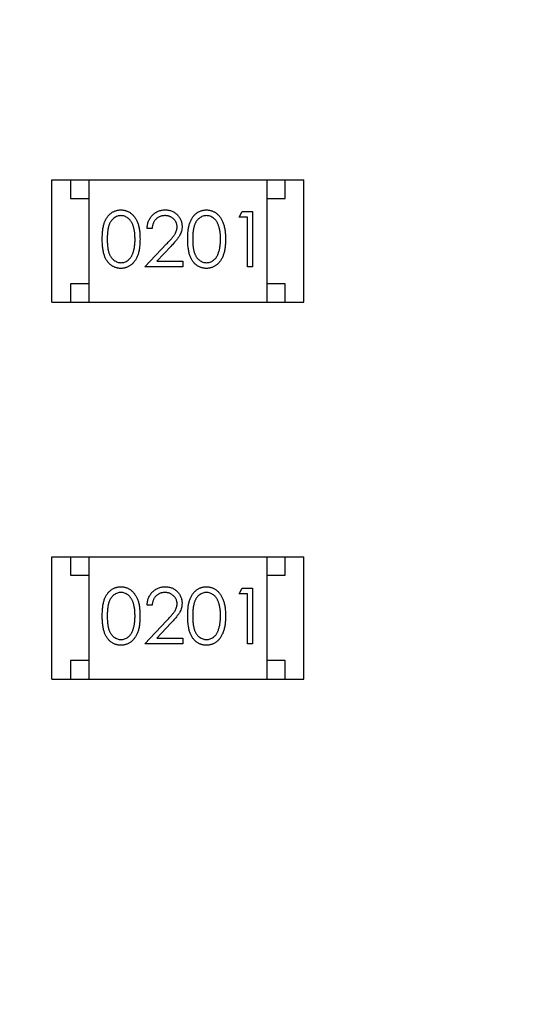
# Model space of a CAD drawing. Header units: millimetres. Extents: x 525 to 788, y 277 to 384.
# Tile 8 of 130: x 708.67 to 710.02, y 312.86 to 315.51. Entities that reach past the tile are written whole.
import ezdxf

# ---------------------------------------------------------------- set-up
doc = ezdxf.new("R2010")
doc.units = ezdxf.units.MM
doc.header["$LTSCALE"] = 5
doc.header["$PDMODE"] = 3
doc.header["$PDSIZE"] = 0.3125
doc.layers.get('0').update_dxf_attribs({"linetype": 'CONTINUOUS'})
doc.layers.get('Defpoints').update_dxf_attribs({"linetype": 'CONTINUOUS'})
doc.layers.add('dim', color=6, linetype='CONTINUOUS', lineweight=9)
doc.styles.add('Verdana', font='verdana.ttf', dxfattribs={"height": 3})
doc.dimstyles.new('aaaaaaaa 3.0', dxfattribs={"dimtxt": 3, "dimasz": 2.5, "dimexe": 1.25, "dimexo": 0.625, "dimtad": 1, "dimzin": 9, "dimdsep": 46, "dimtxsty": 'Verdana', "dimcen": 0, "dimazin": 0, "dimtfac": 1, "dimtofl": 0, "dimtmove": 0, "dimatfit": 3, "dimfxl": 1, "dimlwd": 25, "dimlwe": 25, "dimarcsym": 0})

# ---------------------------------------------------------------- blocks, each defined once
blk = doc.blocks.new('*D52')
at = {"layer": 'Defpoints', "color": 0}
for p in [(700.6283, 338.0612), (684.4141, 297.3629), (712.3971, 297.3629)]:
    blk.add_point(p, dxfattribs=at)
at = {"layer": 'dim', "color": 0, "lineweight": 25}
for p, q in [((700.0033, 338.0612), (683.1641, 338.0612)), ((684.4141, 335.5612), (684.4141, 299.8629)), ((711.7721, 297.3629), (683.1641, 297.3629))]:
    blk.add_line(p, q, dxfattribs=at)
at = {"layer": 'dim', "color": 0}
for points in [[(684.8308, 335.5612), (683.9974, 335.5612), (684.4141, 338.0612)], [(683.9974, 299.8629), (684.8308, 299.8629), (684.4141, 297.3629)]]:
    blk.add_solid(points, dxfattribs=at)
at = {"layer": 'dim', "color": 0, "insert": (682.2276, 317.7121), "char_height": 3, "attachment_point": 5, "rotation": 90, "style": 'Verdana'}
blk.add_mtext('40.7', dxfattribs=at)

msp = doc.modelspace()

# ---------------------------------------------------------------- linework, layer by layer
at = {"linetype": 'Continuous'}
for p, q in [((708.7603, 314.7516), (708.7603, 315.0816)), ((708.7603, 315.0816), (709.4403, 315.0816)), ((708.8103, 315.0816), (708.8103, 315.0316)), ((708.8603, 315.0816), (708.8603, 314.7516)), ((709.3403, 315.0816), (709.3403, 314.7516)), ((709.3903, 315.0316), (709.3903, 315.0816)), ((709.4403, 314.7516), (709.4403, 315.0816)), ((708.8103, 315.0316), (708.8603, 315.0316)), ((709.3403, 315.0316), (709.3903, 315.0316)), ((709.2656, 314.9815), (709.2744, 314.9969)), ((709.2886, 314.9815), (709.2656, 314.9815)), ((709.2744, 314.9969), (709.3021, 314.9969)), ((709.2886, 314.8469), (709.2886, 314.9815)), ((709.3021, 314.9969), (709.3021, 314.8469)), ((709.031, 314.9508), (709.0175, 314.9508)), ((709.0117, 314.8469), (709.0699, 314.909)), ((709.0814, 314.9024), (709.0438, 314.8623)), ((709.1136, 314.8469), (709.0117, 314.8469)), ((709.0438, 314.8623), (709.1136, 314.8623)), ((709.1136, 314.8623), (709.1136, 314.8469)), ((709.3021, 314.8469), (709.2886, 314.8469)), ((708.8103, 314.8016), (708.8103, 314.7516)), ((708.8603, 314.8016), (708.8103, 314.8016)), ((709.3903, 314.8016), (709.3403, 314.8016)), ((709.3903, 314.7516), (709.3903, 314.8016)), ((708.7603, 314.7516), (709.4403, 314.7516)), ((708.7603, 313.7352), (708.7603, 314.0652)), ((708.7603, 314.0652), (709.4403, 314.0652)), ((708.8103, 314.0652), (708.8103, 314.0152)), ((708.8603, 314.0652), (708.8603, 313.7352)), ((709.3403, 314.0652), (709.3403, 313.7352)), ((709.3903, 314.0152), (709.3903, 314.0652)), ((709.4403, 313.7352), (709.4403, 314.0652)), ((708.8103, 314.0152), (708.8603, 314.0152)), ((709.3403, 314.0152), (709.3903, 314.0152)), ((709.2656, 313.9651), (709.2744, 313.9804)), ((709.2886, 313.9651), (709.2656, 313.9651)), ((709.2744, 313.9804), (709.3021, 313.9804)), ((709.2886, 313.8304), (709.2886, 313.9651)), ((709.3021, 313.9804), (709.3021, 313.8304)), ((709.0309, 313.9343), (709.0175, 313.9343)), ((709.0117, 313.8304), (709.0699, 313.8925)), ((709.0814, 313.8859), (709.0438, 313.8458)), ((709.0438, 313.8458), (709.1136, 313.8458)), ((709.1136, 313.8458), (709.1136, 313.8304)), ((709.1136, 313.8304), (709.0117, 313.8304)), ((709.3021, 313.8304), (709.2886, 313.8304)), ((708.8103, 313.7852), (708.8103, 313.7352)), ((708.8603, 313.7852), (708.8103, 313.7852)), ((709.3903, 313.7852), (709.3403, 313.7852)), ((709.3903, 313.7352), (709.3903, 313.7852)), ((708.7603, 313.7352), (709.4403, 313.7352))]:
    msp.add_line(p, q, dxfattribs=at)
msp.add_arc((732.3971, 324.423), 35.9, 323.58286, 216.35846, dxfattribs=at)
for points, knots in [([(708.8963, 314.9219), (708.8964, 314.9243), (708.8964, 314.9289), (708.8967, 314.9357), (708.8972, 314.9421), (708.8979, 314.9481), (708.8987, 314.9536), (708.8998, 314.9587), (708.9011, 314.9634), (708.9026, 314.9677), (708.9043, 314.9717), (708.9061, 314.9754), (708.9081, 314.9789), (708.9103, 314.9821), (708.9126, 314.985), (708.9151, 314.9878), (708.9177, 314.9902), (708.9205, 314.9924), (708.9235, 314.9944), (708.9265, 314.9961), (708.9296, 314.9975), (708.9329, 314.9987), (708.9361, 314.9996), (708.9395, 315.0003), (708.943, 315.0007), (708.9453, 315.0007), (708.9465, 315.0008)], [0, 0, 0, 0, 0.068595, 0.133246, 0.194313, 0.251279, 0.304513, 0.354235, 0.400481, 0.443411, 0.484015, 0.523252, 0.561042, 0.5979, 0.633518, 0.668314, 0.702496, 0.736685, 0.770293, 0.803437, 0.835913, 0.86846, 0.900847, 0.933467, 0.966258, 1, 1, 1, 1]), ([(708.9465, 315.0008), (708.9477, 315.0007), (708.9501, 315.0007), (708.9536, 315.0003), (708.957, 314.9996), (708.9603, 314.9987), (708.9636, 314.9975), (708.9668, 314.9961), (708.9698, 314.9944), (708.9728, 314.9924), (708.9757, 314.9901), (708.9784, 314.9876), (708.981, 314.9848), (708.9834, 314.9818), (708.9856, 314.9785), (708.9878, 314.975), (708.9897, 314.9711), (708.9915, 314.967), (708.9931, 314.9626), (708.9945, 314.9579), (708.9957, 314.9527), (708.9966, 314.9473), (708.9974, 314.9414), (708.9979, 314.9352), (708.9982, 314.9287), (708.9982, 314.9242), (708.9983, 314.9219)], [0, 0, 0, 0, 0.033788, 0.067194, 0.099862, 0.132567, 0.165151, 0.197913, 0.231319, 0.265083, 0.299255, 0.334399, 0.369943, 0.406284, 0.444064, 0.482998, 0.523354, 0.565537, 0.609613, 0.656391, 0.705885, 0.758325, 0.813832, 0.872795, 0.934722, 1, 1, 1, 1]), ([(709.0175, 314.9508), (709.0176, 314.9526), (709.0178, 314.9561), (709.0186, 314.9612), (709.0197, 314.9661), (709.0213, 314.9707), (709.0234, 314.9751), (709.0258, 314.9792), (709.0287, 314.9831), (709.032, 314.9867), (709.0355, 314.9901), (709.0393, 314.9929), (709.0433, 314.9953), (709.0476, 314.9973), (709.052, 314.9989), (709.0566, 315), (709.0614, 315.0007), (709.0647, 315.0007), (709.0664, 315.0008)], [0, 0, 0, 0, 0.068791, 0.135103, 0.198979, 0.261904, 0.323495, 0.385195, 0.446969, 0.509765, 0.572251, 0.633405, 0.693251, 0.752583, 0.812579, 0.873275, 0.93555, 1, 1, 1, 1]), ([(709.0664, 315.0008), (709.0681, 315.0007), (709.0713, 315.0007), (709.076, 315), (709.0805, 314.999), (709.0848, 314.9976), (709.0887, 314.9956), (709.0925, 314.9933), (709.096, 314.9907), (709.0992, 314.9875), (709.1022, 314.9842), (709.1047, 314.9806), (709.1069, 314.9769), (709.1087, 314.9731), (709.11, 314.969), (709.111, 314.9649), (709.1116, 314.9606), (709.1117, 314.9577), (709.1117, 314.9562)], [0, 0, 0, 0, 0.069475, 0.136517, 0.200789, 0.26383, 0.325735, 0.387291, 0.449509, 0.512968, 0.576275, 0.63758, 0.697903, 0.757172, 0.816599, 0.876653, 0.93729, 1, 1, 1, 1]), ([(709.1271, 314.9219), (709.1271, 314.9243), (709.1271, 314.9289), (709.1275, 314.9357), (709.128, 314.9421), (709.1286, 314.9481), (709.1295, 314.9536), (709.1306, 314.9587), (709.1319, 314.9634), (709.1334, 314.9677), (709.135, 314.9717), (709.1369, 314.9754), (709.1389, 314.9789), (709.141, 314.9821), (709.1434, 314.985), (709.1458, 314.9878), (709.1485, 314.9902), (709.1513, 314.9924), (709.1543, 314.9944), (709.1573, 314.9961), (709.1604, 314.9975), (709.1636, 314.9987), (709.1669, 314.9996), (709.1703, 315.0003), (709.1737, 315.0007), (709.1761, 315.0007), (709.1773, 315.0008)], [0, 0, 0, 0, 0.068595, 0.133246, 0.194313, 0.251279, 0.304513, 0.354235, 0.400481, 0.443411, 0.484015, 0.523252, 0.561042, 0.5979, 0.633518, 0.668314, 0.702496, 0.736685, 0.770293, 0.803437, 0.835913, 0.86846, 0.900847, 0.933467, 0.966258, 1, 1, 1, 1]), ([(709.1773, 315.0008), (709.1785, 315.0007), (709.1808, 315.0007), (709.1843, 315.0003), (709.1878, 314.9996), (709.1911, 314.9987), (709.1944, 314.9975), (709.1975, 314.9961), (709.2006, 314.9944), (709.2036, 314.9924), (709.2065, 314.9901), (709.2092, 314.9876), (709.2117, 314.9848), (709.2142, 314.9818), (709.2164, 314.9785), (709.2185, 314.975), (709.2204, 314.9711), (709.2223, 314.967), (709.2238, 314.9626), (709.2253, 314.9579), (709.2264, 314.9527), (709.2274, 314.9473), (709.2281, 314.9414), (709.2287, 314.9352), (709.2289, 314.9287), (709.229, 314.9242), (709.229, 314.9219)], [0, 0, 0, 0, 0.033788, 0.067194, 0.099862, 0.132567, 0.165151, 0.197913, 0.231319, 0.265083, 0.299255, 0.334399, 0.369943, 0.406284, 0.444064, 0.482998, 0.523354, 0.565537, 0.609613, 0.656391, 0.705885, 0.758325, 0.813832, 0.872795, 0.934722, 1, 1, 1, 1]), ([(708.9469, 314.9854), (708.9453, 314.9853), (708.942, 314.9851), (708.9371, 314.9839), (708.9324, 314.9817), (708.9286, 314.9794), (708.9257, 314.9771), (708.9237, 314.9752), (708.9218, 314.9731), (708.9201, 314.9707), (708.9185, 314.9682), (708.917, 314.9655), (708.9156, 314.9626), (708.9144, 314.9595), (708.9133, 314.9561), (708.9124, 314.9523), (708.9115, 314.9482), (708.9109, 314.9437), (708.9104, 314.9388), (708.9101, 314.9335), (708.9098, 314.9278), (708.9098, 314.9239), (708.9098, 314.9219)], [0, 0, 0, 0, 0.060387, 0.120883, 0.182755, 0.247811, 0.281299, 0.315088, 0.349702, 0.384857, 0.420966, 0.458511, 0.497175, 0.537602, 0.580503, 0.627468, 0.678388, 0.733983, 0.793747, 0.857714, 0.926698, 1, 1, 1, 1]), ([(708.9848, 314.9219), (708.9848, 314.9237), (708.9847, 314.9272), (708.9846, 314.9324), (708.9841, 314.9373), (708.9836, 314.942), (708.9828, 314.9464), (708.982, 314.9506), (708.981, 314.9545), (708.9798, 314.9581), (708.9785, 314.9616), (708.977, 314.9647), (708.9755, 314.9677), (708.9738, 314.9704), (708.972, 314.9729), (708.97, 314.9751), (708.968, 314.9771), (708.9651, 314.9794), (708.9614, 314.9817), (708.9567, 314.9839), (708.9519, 314.9851), (708.9486, 314.9853), (708.9469, 314.9854)], [0, 0, 0, 0, 0.065681, 0.128486, 0.188175, 0.245106, 0.299448, 0.350823, 0.399942, 0.446672, 0.491255, 0.533376, 0.573853, 0.612526, 0.649597, 0.685532, 0.720106, 0.753838, 0.818925, 0.880493, 0.940311, 1, 1, 1, 1]), ([(709.0657, 314.9854), (709.0645, 314.9854), (709.0622, 314.9853), (709.0589, 314.9849), (709.0556, 314.9841), (709.0526, 314.9831), (709.0496, 314.9819), (709.0468, 314.9803), (709.0442, 314.9784), (709.0418, 314.9763), (709.0395, 314.9739), (709.0375, 314.9713), (709.0358, 314.9684), (709.0343, 314.9654), (709.033, 314.962), (709.0321, 314.9585), (709.0313, 314.9547), (709.0311, 314.9521), (709.031, 314.9508)], [0, 0, 0, 0, 0.064439, 0.126547, 0.186887, 0.245878, 0.304041, 0.362191, 0.420976, 0.48066, 0.5406, 0.600689, 0.661936, 0.724443, 0.789038, 0.856314, 0.926352, 1, 1, 1, 1]), ([(709.0983, 314.955), (709.0982, 314.956), (709.0982, 314.958), (709.0977, 314.961), (709.097, 314.9638), (709.096, 314.9666), (709.0946, 314.9692), (709.093, 314.9717), (709.0911, 314.9742), (709.0889, 314.9764), (709.0864, 314.9785), (709.0839, 314.9804), (709.0812, 314.9819), (709.0783, 314.9832), (709.0754, 314.9842), (709.0723, 314.9849), (709.069, 314.9853), (709.0668, 314.9854), (709.0657, 314.9854)], [0, 0, 0, 0, 0.061965, 0.122122, 0.180988, 0.239933, 0.299906, 0.359989, 0.421776, 0.486576, 0.551535, 0.615018, 0.677259, 0.73973, 0.80305, 0.866495, 0.931973, 1, 1, 1, 1]), ([(709.1777, 314.9854), (709.1761, 314.9853), (709.1727, 314.9851), (709.1678, 314.9839), (709.1631, 314.9817), (709.1594, 314.9794), (709.1565, 314.9771), (709.1545, 314.9752), (709.1526, 314.9731), (709.1509, 314.9707), (709.1492, 314.9682), (709.1477, 314.9655), (709.1464, 314.9626), (709.1451, 314.9595), (709.144, 314.9561), (709.1431, 314.9523), (709.1423, 314.9482), (709.1417, 314.9437), (709.1412, 314.9388), (709.1408, 314.9335), (709.1406, 314.9278), (709.1406, 314.9239), (709.1406, 314.9219)], [0, 0, 0, 0, 0.060387, 0.120883, 0.182755, 0.247811, 0.281299, 0.315088, 0.349702, 0.384857, 0.420966, 0.458511, 0.497175, 0.537602, 0.580503, 0.627468, 0.678388, 0.733983, 0.793747, 0.857714, 0.926698, 1, 1, 1, 1]), ([(709.2156, 314.9219), (709.2155, 314.9237), (709.2155, 314.9272), (709.2153, 314.9324), (709.2149, 314.9373), (709.2144, 314.942), (709.2136, 314.9464), (709.2128, 314.9506), (709.2117, 314.9545), (709.2106, 314.9581), (709.2093, 314.9616), (709.2078, 314.9647), (709.2063, 314.9677), (709.2046, 314.9704), (709.2028, 314.9729), (709.2008, 314.9751), (709.1988, 314.9771), (709.1959, 314.9794), (709.1921, 314.9817), (709.1875, 314.9839), (709.1826, 314.9851), (709.1793, 314.9853), (709.1777, 314.9854)], [0, 0, 0, 0, 0.065681, 0.128486, 0.188175, 0.245106, 0.299448, 0.350823, 0.399942, 0.446672, 0.491255, 0.533376, 0.573853, 0.612526, 0.649597, 0.685532, 0.720106, 0.753838, 0.818925, 0.880493, 0.940311, 1, 1, 1, 1]), ([(709.0699, 314.909), (709.0713, 314.9105), (709.074, 314.9133), (709.0779, 314.9175), (709.0813, 314.9213), (709.0844, 314.9248), (709.0871, 314.9281), (709.0894, 314.9311), (709.0913, 314.9337), (709.0934, 314.9369), (709.0953, 314.9407), (709.097, 314.9453), (709.0981, 314.9501), (709.0982, 314.9533), (709.0983, 314.955)], [0, 0, 0, 0, 0.110803, 0.212829, 0.306101, 0.390647, 0.466924, 0.534481, 0.593587, 0.644557, 0.7362, 0.825024, 0.911986, 1, 1, 1, 1]), ([(709.1117, 314.9562), (709.1117, 314.9541), (709.1115, 314.9499), (709.1103, 314.9439), (709.1084, 314.938), (709.106, 314.9332), (709.1037, 314.9294), (709.1016, 314.9262), (709.0991, 314.9229), (709.0963, 314.9192), (709.0931, 314.9154), (709.0895, 314.9112), (709.0856, 314.9069), (709.0828, 314.9039), (709.0814, 314.9024)], [0, 0, 0, 0, 0.098702, 0.195672, 0.292422, 0.391343, 0.444462, 0.504229, 0.570352, 0.642546, 0.722288, 0.807921, 0.90047, 1, 1, 1, 1]), ([(708.9465, 314.8431), (708.9453, 314.8431), (708.943, 314.8431), (708.9395, 314.8435), (708.9362, 314.8442), (708.9329, 314.8451), (708.9297, 314.8462), (708.9266, 314.8477), (708.9236, 314.8494), (708.9207, 314.8513), (708.9179, 314.8535), (708.9152, 314.8559), (708.9127, 314.8587), (708.9104, 314.8616), (708.9083, 314.8648), (708.9063, 314.8683), (708.9044, 314.872), (708.9027, 314.876), (708.9012, 314.8804), (708.8999, 314.8851), (708.8988, 314.8902), (708.8979, 314.8958), (708.8972, 314.9017), (708.8967, 314.9081), (708.8964, 314.9148), (708.8964, 314.9195), (708.8963, 314.9219)], [0, 0, 0, 0, 0.033787, 0.066622, 0.099285, 0.131361, 0.163585, 0.196104, 0.228902, 0.262158, 0.295991, 0.330218, 0.36506, 0.400951, 0.43762, 0.475708, 0.515381, 0.556414, 0.599765, 0.646424, 0.696431, 0.749782, 0.806573, 0.867436, 0.931887, 1, 1, 1, 1]), ([(708.9098, 314.9219), (708.9098, 314.9199), (708.9098, 314.916), (708.9101, 314.9104), (708.9104, 314.9051), (708.9109, 314.9002), (708.9116, 314.8957), (708.9123, 314.8916), (708.9132, 314.8878), (708.9143, 314.8844), (708.9156, 314.8813), (708.9169, 314.8784), (708.9184, 314.8757), (708.92, 314.8731), (708.9218, 314.8708), (708.9237, 314.8687), (708.9258, 314.8668), (708.9286, 314.8645), (708.9324, 314.8621), (708.9371, 314.86), (708.942, 314.8587), (708.9453, 314.8585), (708.9469, 314.8585)], [0, 0, 0, 0, 0.072951, 0.141584, 0.205926, 0.265301, 0.320597, 0.371817, 0.41879, 0.461699, 0.502134, 0.540804, 0.578181, 0.614297, 0.649678, 0.684299, 0.718359, 0.752081, 0.817652, 0.879722, 0.939966, 1, 1, 1, 1]), ([(708.9983, 314.9219), (708.9982, 314.9196), (708.9982, 314.9151), (708.9979, 314.9086), (708.9973, 314.9024), (708.9966, 314.8966), (708.9957, 314.8911), (708.9945, 314.886), (708.9932, 314.8813), (708.9916, 314.8769), (708.9898, 314.8728), (708.9879, 314.869), (708.9858, 314.8655), (708.9835, 314.8622), (708.9811, 314.8591), (708.9785, 314.8563), (708.9758, 314.8538), (708.9729, 314.8515), (708.9699, 314.8496), (708.9668, 314.8478), (708.9636, 314.8464), (708.9604, 314.8452), (708.957, 314.8442), (708.9536, 314.8436), (708.9501, 314.8431), (708.9477, 314.8431), (708.9465, 314.8431)], [0, 0, 0, 0, 0.065063, 0.126773, 0.185516, 0.240765, 0.29298, 0.34225, 0.388919, 0.432776, 0.474628, 0.514775, 0.553606, 0.591426, 0.628028, 0.663804, 0.698984, 0.733591, 0.767628, 0.801208, 0.834264, 0.866981, 0.89972, 0.932702, 0.966176, 1, 1, 1, 1]), ([(708.9791, 314.8842), (708.9796, 314.8855), (708.9805, 314.8883), (708.9817, 314.8925), (708.9826, 314.8969), (708.9834, 314.9015), (708.984, 314.9063), (708.9845, 314.9113), (708.9848, 314.9166), (708.9848, 314.9201), (708.9848, 314.9219)], [0, 0, 0, 0, 0.110588, 0.224542, 0.342503, 0.464324, 0.590756, 0.722227, 0.858843, 1, 1, 1, 1]), ([(709.1773, 314.8431), (709.1761, 314.8431), (709.1737, 314.8431), (709.1703, 314.8435), (709.1669, 314.8442), (709.1637, 314.8451), (709.1605, 314.8462), (709.1574, 314.8477), (709.1544, 314.8494), (709.1514, 314.8513), (709.1486, 314.8535), (709.146, 314.8559), (709.1435, 314.8587), (709.1412, 314.8616), (709.139, 314.8648), (709.137, 314.8683), (709.1352, 314.872), (709.1335, 314.876), (709.132, 314.8804), (709.1306, 314.8851), (709.1296, 314.8902), (709.1287, 314.8958), (709.128, 314.9017), (709.1275, 314.9081), (709.1271, 314.9148), (709.1271, 314.9195), (709.1271, 314.9219)], [0, 0, 0, 0, 0.033787, 0.066622, 0.099285, 0.131361, 0.163585, 0.196104, 0.228902, 0.262158, 0.295991, 0.330218, 0.36506, 0.400951, 0.43762, 0.475708, 0.515381, 0.556414, 0.599765, 0.646424, 0.696431, 0.749782, 0.806573, 0.867436, 0.931887, 1, 1, 1, 1]), ([(709.1406, 314.9219), (709.1406, 314.9199), (709.1406, 314.916), (709.1408, 314.9104), (709.1412, 314.9051), (709.1417, 314.9002), (709.1423, 314.8957), (709.1431, 314.8916), (709.144, 314.8878), (709.1451, 314.8844), (709.1464, 314.8813), (709.1477, 314.8784), (709.1492, 314.8757), (709.1508, 314.8731), (709.1526, 314.8708), (709.1545, 314.8687), (709.1565, 314.8668), (709.1594, 314.8645), (709.1631, 314.8621), (709.1679, 314.86), (709.1728, 314.8587), (709.1761, 314.8585), (709.1777, 314.8585)], [0, 0, 0, 0, 0.072951, 0.141584, 0.205926, 0.265301, 0.320597, 0.371817, 0.41879, 0.461699, 0.502134, 0.540804, 0.578181, 0.614297, 0.649678, 0.684299, 0.718359, 0.752081, 0.817652, 0.879722, 0.939966, 1, 1, 1, 1]), ([(709.229, 314.9219), (709.229, 314.9196), (709.2289, 314.9151), (709.2287, 314.9086), (709.2281, 314.9024), (709.2274, 314.8966), (709.2265, 314.8911), (709.2253, 314.886), (709.224, 314.8813), (709.2223, 314.8769), (709.2206, 314.8728), (709.2186, 314.869), (709.2166, 314.8655), (709.2143, 314.8622), (709.2119, 314.8591), (709.2093, 314.8563), (709.2066, 314.8538), (709.2037, 314.8515), (709.2007, 314.8496), (709.1976, 314.8478), (709.1944, 314.8464), (709.1911, 314.8452), (709.1878, 314.8442), (709.1843, 314.8436), (709.1808, 314.8431), (709.1785, 314.8431), (709.1773, 314.8431)], [0, 0, 0, 0, 0.065063, 0.126773, 0.185516, 0.240765, 0.29298, 0.34225, 0.388919, 0.432776, 0.474628, 0.514775, 0.553606, 0.591426, 0.628028, 0.663804, 0.698984, 0.733591, 0.767628, 0.801208, 0.834264, 0.866981, 0.89972, 0.932702, 0.966176, 1, 1, 1, 1]), ([(709.2099, 314.8842), (709.2103, 314.8855), (709.2113, 314.8883), (709.2124, 314.8925), (709.2134, 314.8969), (709.2142, 314.9015), (709.2148, 314.9063), (709.2152, 314.9113), (709.2155, 314.9166), (709.2156, 314.9201), (709.2156, 314.9219)], [0, 0, 0, 0, 0.110588, 0.224542, 0.342503, 0.464324, 0.590756, 0.722227, 0.858843, 1, 1, 1, 1]), ([(708.9469, 314.8585), (708.9486, 314.8585), (708.9519, 314.8587), (708.9568, 314.86), (708.9615, 314.862), (708.9652, 314.8643), (708.968, 314.8666), (708.97, 314.8685), (708.9718, 314.8706), (708.9736, 314.8729), (708.9752, 314.8755), (708.9766, 314.8782), (708.978, 314.8811), (708.9787, 314.8832), (708.9791, 314.8842)], [0, 0, 0, 0, 0.112813, 0.225394, 0.339595, 0.459675, 0.521735, 0.583926, 0.648174, 0.713881, 0.781004, 0.851451, 0.924051, 1, 1, 1, 1]), ([(709.1777, 314.8585), (709.1794, 314.8585), (709.1827, 314.8587), (709.1875, 314.86), (709.1922, 314.862), (709.1959, 314.8643), (709.1987, 314.8666), (709.2008, 314.8685), (709.2026, 314.8706), (709.2043, 314.8729), (709.206, 314.8755), (709.2074, 314.8782), (709.2087, 314.8811), (709.2095, 314.8832), (709.2099, 314.8842)], [0, 0, 0, 0, 0.112813, 0.225394, 0.339595, 0.459675, 0.521735, 0.583926, 0.648174, 0.713881, 0.781004, 0.851451, 0.924051, 1, 1, 1, 1]), ([(708.8963, 313.9054), (708.8963, 313.9078), (708.8964, 313.9125), (708.8967, 313.9193), (708.8972, 313.9256), (708.8979, 313.9316), (708.8987, 313.9372), (708.8998, 313.9423), (708.9011, 313.947), (708.9026, 313.9513), (708.9043, 313.9552), (708.9061, 313.9589), (708.9081, 313.9624), (708.9103, 313.9656), (708.9126, 313.9685), (708.915, 313.9713), (708.9177, 313.9737), (708.9205, 313.9759), (708.9235, 313.9779), (708.9265, 313.9796), (708.9296, 313.9811), (708.9328, 313.9822), (708.9361, 313.9832), (708.9395, 313.9838), (708.943, 313.9842), (708.9453, 313.9843), (708.9465, 313.9843)], [0, 0, 0, 0, 0.068595, 0.133246, 0.194313, 0.251279, 0.304513, 0.354235, 0.400481, 0.443411, 0.484015, 0.523252, 0.561042, 0.5979, 0.633518, 0.668314, 0.702496, 0.736685, 0.770293, 0.803437, 0.835913, 0.86846, 0.900847, 0.933467, 0.966258, 1, 1, 1, 1]), ([(708.9469, 313.9689), (708.9453, 313.9688), (708.9419, 313.9686), (708.937, 313.9674), (708.9323, 313.9653), (708.9286, 313.9629), (708.9257, 313.9607), (708.9237, 313.9587), (708.9218, 313.9566), (708.9201, 313.9543), (708.9184, 313.9518), (708.9169, 313.9491), (708.9156, 313.9462), (708.9144, 313.943), (708.9133, 313.9396), (708.9124, 313.9359), (708.9115, 313.9317), (708.9109, 313.9272), (708.9104, 313.9223), (708.9101, 313.917), (708.9098, 313.9114), (708.9098, 313.9075), (708.9098, 313.9054)], [0, 0, 0, 0, 0.060387, 0.120883, 0.182755, 0.247811, 0.281299, 0.315088, 0.349702, 0.384857, 0.420966, 0.458511, 0.497175, 0.537602, 0.580503, 0.627468, 0.678388, 0.733983, 0.793747, 0.857714, 0.926698, 1, 1, 1, 1]), ([(708.9465, 313.9843), (708.9477, 313.9843), (708.95, 313.9842), (708.9535, 313.9838), (708.957, 313.9832), (708.9603, 313.9822), (708.9636, 313.9811), (708.9667, 313.9796), (708.9698, 313.9779), (708.9728, 313.9759), (708.9757, 313.9737), (708.9784, 313.9712), (708.981, 313.9684), (708.9834, 313.9653), (708.9856, 313.962), (708.9877, 313.9585), (708.9896, 313.9546), (708.9915, 313.9506), (708.9931, 313.9461), (708.9945, 313.9414), (708.9956, 313.9363), (708.9966, 313.9308), (708.9973, 313.9249), (708.9979, 313.9187), (708.9982, 313.9122), (708.9982, 313.9077), (708.9982, 313.9054)], [0, 0, 0, 0, 0.033788, 0.067194, 0.099862, 0.132567, 0.165151, 0.197913, 0.231319, 0.265083, 0.299255, 0.334399, 0.369943, 0.406284, 0.444064, 0.482998, 0.523354, 0.565537, 0.609613, 0.656391, 0.705885, 0.758325, 0.813832, 0.872795, 0.934722, 1, 1, 1, 1]), ([(708.9848, 313.9054), (708.9848, 313.9072), (708.9847, 313.9108), (708.9845, 313.9159), (708.9841, 313.9208), (708.9836, 313.9255), (708.9828, 313.9299), (708.982, 313.9341), (708.9809, 313.938), (708.9798, 313.9417), (708.9785, 313.9451), (708.977, 313.9483), (708.9755, 313.9512), (708.9738, 313.9539), (708.972, 313.9564), (708.97, 313.9586), (708.968, 313.9606), (708.9651, 313.9629), (708.9614, 313.9653), (708.9567, 313.9674), (708.9518, 313.9686), (708.9486, 313.9688), (708.9469, 313.9689)], [0, 0, 0, 0, 0.065681, 0.128486, 0.188175, 0.245106, 0.299448, 0.350823, 0.399942, 0.446672, 0.491255, 0.533376, 0.573853, 0.612526, 0.649597, 0.685532, 0.720106, 0.753838, 0.818925, 0.880493, 0.940311, 1, 1, 1, 1]), ([(709.0175, 313.9343), (709.0176, 313.9361), (709.0177, 313.9396), (709.0185, 313.9447), (709.0197, 313.9496), (709.0213, 313.9542), (709.0234, 313.9586), (709.0258, 313.9628), (709.0287, 313.9667), (709.0319, 313.9703), (709.0355, 313.9736), (709.0393, 313.9764), (709.0433, 313.9788), (709.0475, 313.9809), (709.052, 313.9824), (709.0566, 313.9835), (709.0614, 313.9842), (709.0647, 313.9842), (709.0664, 313.9843)], [0, 0, 0, 0, 0.068791, 0.135103, 0.198979, 0.261904, 0.323495, 0.385195, 0.446969, 0.509765, 0.572251, 0.633405, 0.693251, 0.752583, 0.812579, 0.873275, 0.93555, 1, 1, 1, 1]), ([(709.0657, 313.9689), (709.0645, 313.9689), (709.0622, 313.9688), (709.0588, 313.9684), (709.0556, 313.9677), (709.0525, 313.9667), (709.0496, 313.9654), (709.0468, 313.9638), (709.0442, 313.962), (709.0417, 313.9598), (709.0395, 313.9575), (709.0375, 313.9548), (709.0358, 313.952), (709.0342, 313.9489), (709.033, 313.9456), (709.0321, 313.942), (709.0313, 313.9382), (709.0311, 313.9356), (709.0309, 313.9343)], [0, 0, 0, 0, 0.064439, 0.126547, 0.186887, 0.245878, 0.304041, 0.362191, 0.420976, 0.48066, 0.5406, 0.600689, 0.661936, 0.724443, 0.789038, 0.856314, 0.926352, 1, 1, 1, 1]), ([(709.0982, 313.9385), (709.0982, 313.9395), (709.0982, 313.9415), (709.0977, 313.9445), (709.097, 313.9473), (709.0959, 313.9501), (709.0946, 313.9527), (709.0929, 313.9552), (709.091, 313.9577), (709.0888, 313.96), (709.0864, 313.962), (709.0839, 313.9639), (709.0812, 313.9654), (709.0783, 313.9667), (709.0754, 313.9677), (709.0723, 313.9684), (709.069, 313.9688), (709.0668, 313.9689), (709.0657, 313.9689)], [0, 0, 0, 0, 0.061965, 0.122122, 0.180988, 0.239933, 0.299906, 0.359989, 0.421776, 0.486576, 0.551535, 0.615018, 0.677259, 0.73973, 0.80305, 0.866495, 0.931973, 1, 1, 1, 1]), ([(709.0664, 313.9843), (709.068, 313.9842), (709.0713, 313.9842), (709.076, 313.9835), (709.0805, 313.9825), (709.0847, 313.9811), (709.0887, 313.9792), (709.0925, 313.9769), (709.096, 313.9742), (709.0992, 313.971), (709.1022, 313.9677), (709.1047, 313.9641), (709.1069, 313.9604), (709.1087, 313.9566), (709.11, 313.9526), (709.111, 313.9484), (709.1116, 313.9441), (709.1117, 313.9412), (709.1117, 313.9397)], [0, 0, 0, 0, 0.069475, 0.136517, 0.200789, 0.26383, 0.325735, 0.387291, 0.449509, 0.512968, 0.576275, 0.63758, 0.697903, 0.757172, 0.816599, 0.876653, 0.93729, 1, 1, 1, 1]), ([(709.1271, 313.9054), (709.1271, 313.9078), (709.1271, 313.9125), (709.1274, 313.9193), (709.1279, 313.9256), (709.1286, 313.9316), (709.1295, 313.9372), (709.1306, 313.9423), (709.1319, 313.947), (709.1334, 313.9513), (709.135, 313.9552), (709.1368, 313.9589), (709.1389, 313.9624), (709.141, 313.9656), (709.1434, 313.9685), (709.1458, 313.9713), (709.1485, 313.9737), (709.1513, 313.9759), (709.1543, 313.9779), (709.1573, 313.9796), (709.1604, 313.9811), (709.1636, 313.9822), (709.1669, 313.9832), (709.1703, 313.9838), (709.1737, 313.9842), (709.1761, 313.9843), (709.1772, 313.9843)], [0, 0, 0, 0, 0.068595, 0.133246, 0.194313, 0.251279, 0.304513, 0.354235, 0.400481, 0.443411, 0.484015, 0.523252, 0.561042, 0.5979, 0.633518, 0.668314, 0.702496, 0.736685, 0.770293, 0.803437, 0.835913, 0.86846, 0.900847, 0.933467, 0.966258, 1, 1, 1, 1]), ([(709.1777, 313.9689), (709.176, 313.9688), (709.1727, 313.9686), (709.1678, 313.9674), (709.1631, 313.9653), (709.1594, 313.9629), (709.1565, 313.9607), (709.1545, 313.9587), (709.1526, 313.9566), (709.1509, 313.9543), (709.1492, 313.9518), (709.1477, 313.9491), (709.1464, 313.9462), (709.1451, 313.943), (709.144, 313.9396), (709.1431, 313.9359), (709.1423, 313.9317), (709.1417, 313.9272), (709.1412, 313.9223), (709.1408, 313.917), (709.1406, 313.9114), (709.1406, 313.9075), (709.1406, 313.9054)], [0, 0, 0, 0, 0.060387, 0.120883, 0.182755, 0.247811, 0.281299, 0.315088, 0.349702, 0.384857, 0.420966, 0.458511, 0.497175, 0.537602, 0.580503, 0.627468, 0.678388, 0.733983, 0.793747, 0.857714, 0.926698, 1, 1, 1, 1]), ([(709.1772, 313.9843), (709.1784, 313.9843), (709.1808, 313.9842), (709.1843, 313.9838), (709.1877, 313.9832), (709.1911, 313.9822), (709.1943, 313.9811), (709.1975, 313.9796), (709.2006, 313.9779), (709.2036, 313.9759), (709.2065, 313.9737), (709.2092, 313.9712), (709.2117, 313.9684), (709.2142, 313.9653), (709.2164, 313.962), (709.2185, 313.9585), (709.2204, 313.9546), (709.2222, 313.9506), (709.2238, 313.9461), (709.2253, 313.9414), (709.2264, 313.9363), (709.2274, 313.9308), (709.2281, 313.9249), (709.2286, 313.9187), (709.2289, 313.9122), (709.229, 313.9077), (709.229, 313.9054)], [0, 0, 0, 0, 0.033788, 0.067194, 0.099862, 0.132567, 0.165151, 0.197913, 0.231319, 0.265083, 0.299255, 0.334399, 0.369943, 0.406284, 0.444064, 0.482998, 0.523354, 0.565537, 0.609613, 0.656391, 0.705885, 0.758325, 0.813832, 0.872795, 0.934722, 1, 1, 1, 1]), ([(709.2156, 313.9054), (709.2155, 313.9072), (709.2155, 313.9108), (709.2153, 313.9159), (709.2149, 313.9208), (709.2143, 313.9255), (709.2136, 313.9299), (709.2128, 313.9341), (709.2117, 313.938), (709.2106, 313.9417), (709.2092, 313.9451), (709.2078, 313.9483), (709.2062, 313.9512), (709.2046, 313.9539), (709.2028, 313.9564), (709.2008, 313.9586), (709.1987, 313.9606), (709.1959, 313.9629), (709.1921, 313.9653), (709.1875, 313.9674), (709.1826, 313.9686), (709.1793, 313.9688), (709.1777, 313.9689)], [0, 0, 0, 0, 0.065681, 0.128486, 0.188175, 0.245106, 0.299448, 0.350823, 0.399942, 0.446672, 0.491255, 0.533376, 0.573853, 0.612526, 0.649597, 0.685532, 0.720106, 0.753838, 0.818925, 0.880493, 0.940311, 1, 1, 1, 1]), ([(709.0699, 313.8925), (709.0713, 313.894), (709.074, 313.8968), (709.0779, 313.901), (709.0813, 313.9048), (709.0844, 313.9084), (709.0871, 313.9117), (709.0894, 313.9146), (709.0913, 313.9173), (709.0933, 313.9204), (709.0953, 313.9242), (709.097, 313.9288), (709.0981, 313.9336), (709.0982, 313.9369), (709.0982, 313.9385)], [0, 0, 0, 0, 0.110803, 0.212829, 0.306101, 0.390647, 0.466924, 0.534481, 0.593587, 0.644557, 0.7362, 0.825024, 0.911986, 1, 1, 1, 1]), ([(709.1117, 313.9397), (709.1116, 313.9376), (709.1115, 313.9335), (709.1103, 313.9274), (709.1083, 313.9215), (709.106, 313.9167), (709.1037, 313.9129), (709.1016, 313.9098), (709.0991, 313.9064), (709.0963, 313.9028), (709.0931, 313.8989), (709.0895, 313.8947), (709.0856, 313.8904), (709.0828, 313.8874), (709.0814, 313.8859)], [0, 0, 0, 0, 0.098702, 0.195672, 0.292422, 0.391343, 0.444462, 0.504229, 0.570352, 0.642546, 0.722288, 0.807921, 0.90047, 1, 1, 1, 1]), ([(708.9465, 313.8266), (708.9453, 313.8266), (708.943, 313.8267), (708.9395, 313.8271), (708.9361, 313.8277), (708.9329, 313.8286), (708.9297, 313.8298), (708.9266, 313.8312), (708.9236, 313.8329), (708.9206, 313.8348), (708.9179, 313.837), (708.9152, 313.8395), (708.9127, 313.8422), (708.9104, 313.8452), (708.9082, 313.8484), (708.9062, 313.8518), (708.9044, 313.8556), (708.9027, 313.8596), (708.9012, 313.8639), (708.8998, 313.8686), (708.8988, 313.8738), (708.8979, 313.8793), (708.8972, 313.8852), (708.8967, 313.8916), (708.8964, 313.8984), (708.8963, 313.903), (708.8963, 313.9054)], [0, 0, 0, 0, 0.033787, 0.066622, 0.099285, 0.131361, 0.163585, 0.196104, 0.228902, 0.262158, 0.295991, 0.330218, 0.36506, 0.400951, 0.43762, 0.475708, 0.515381, 0.556414, 0.599765, 0.646424, 0.696431, 0.749782, 0.806573, 0.867436, 0.931887, 1, 1, 1, 1]), ([(708.9098, 313.9054), (708.9098, 313.9034), (708.9098, 313.8995), (708.9101, 313.8939), (708.9104, 313.8886), (708.9109, 313.8837), (708.9115, 313.8792), (708.9123, 313.8751), (708.9132, 313.8713), (708.9143, 313.8679), (708.9156, 313.8648), (708.9169, 313.8619), (708.9184, 313.8592), (708.92, 313.8567), (708.9218, 313.8544), (708.9237, 313.8522), (708.9257, 313.8503), (708.9286, 313.848), (708.9324, 313.8456), (708.9371, 313.8435), (708.942, 313.8422), (708.9453, 313.8421), (708.9469, 313.842)], [0, 0, 0, 0, 0.072951, 0.141584, 0.205926, 0.265301, 0.320597, 0.371817, 0.41879, 0.461699, 0.502134, 0.540804, 0.578181, 0.614297, 0.649678, 0.684299, 0.718359, 0.752081, 0.817652, 0.879722, 0.939966, 1, 1, 1, 1]), ([(708.9982, 313.9054), (708.9982, 313.9031), (708.9982, 313.8986), (708.9979, 313.8921), (708.9973, 313.8859), (708.9966, 313.8801), (708.9957, 313.8746), (708.9945, 313.8696), (708.9932, 313.8648), (708.9916, 313.8604), (708.9898, 313.8563), (708.9878, 313.8525), (708.9858, 313.849), (708.9835, 313.8457), (708.9811, 313.8426), (708.9785, 313.8399), (708.9758, 313.8373), (708.9729, 313.8351), (708.9699, 313.8331), (708.9668, 313.8313), (708.9636, 313.8299), (708.9603, 313.8287), (708.957, 313.8277), (708.9536, 313.8271), (708.95, 313.8266), (708.9477, 313.8266), (708.9465, 313.8266)], [0, 0, 0, 0, 0.065063, 0.126773, 0.185516, 0.240765, 0.29298, 0.34225, 0.388919, 0.432776, 0.474628, 0.514775, 0.553606, 0.591426, 0.628028, 0.663804, 0.698984, 0.733591, 0.767628, 0.801208, 0.834264, 0.866981, 0.89972, 0.932702, 0.966176, 1, 1, 1, 1]), ([(708.9791, 313.8677), (708.9796, 313.8691), (708.9805, 313.8718), (708.9817, 313.876), (708.9826, 313.8804), (708.9834, 313.885), (708.984, 313.8898), (708.9845, 313.8949), (708.9847, 313.9001), (708.9848, 313.9036), (708.9848, 313.9054)], [0, 0, 0, 0, 0.110588, 0.224542, 0.342503, 0.464324, 0.590756, 0.722227, 0.858843, 1, 1, 1, 1]), ([(709.1772, 313.8266), (709.1761, 313.8266), (709.1737, 313.8267), (709.1703, 313.8271), (709.1669, 313.8277), (709.1636, 313.8286), (709.1604, 313.8298), (709.1574, 313.8312), (709.1543, 313.8329), (709.1514, 313.8348), (709.1486, 313.837), (709.146, 313.8395), (709.1435, 313.8422), (709.1412, 313.8452), (709.139, 313.8484), (709.137, 313.8518), (709.1351, 313.8556), (709.1334, 313.8596), (709.1319, 313.8639), (709.1306, 313.8686), (709.1296, 313.8738), (709.1287, 313.8793), (709.1279, 313.8852), (709.1274, 313.8916), (709.1271, 313.8984), (709.1271, 313.903), (709.1271, 313.9054)], [0, 0, 0, 0, 0.033787, 0.066622, 0.099285, 0.131361, 0.163585, 0.196104, 0.228902, 0.262158, 0.295991, 0.330218, 0.36506, 0.400951, 0.43762, 0.475708, 0.515381, 0.556414, 0.599765, 0.646424, 0.696431, 0.749782, 0.806573, 0.867436, 0.931887, 1, 1, 1, 1]), ([(709.1406, 313.9054), (709.1406, 313.9034), (709.1406, 313.8995), (709.1408, 313.8939), (709.1412, 313.8886), (709.1416, 313.8837), (709.1423, 313.8792), (709.1431, 313.8751), (709.144, 313.8713), (709.1451, 313.8679), (709.1463, 313.8648), (709.1477, 313.8619), (709.1492, 313.8592), (709.1508, 313.8567), (709.1526, 313.8544), (709.1545, 313.8522), (709.1565, 313.8503), (709.1594, 313.848), (709.1631, 313.8456), (709.1679, 313.8435), (709.1727, 313.8422), (709.176, 313.8421), (709.1777, 313.842)], [0, 0, 0, 0, 0.072951, 0.141584, 0.205926, 0.265301, 0.320597, 0.371817, 0.41879, 0.461699, 0.502134, 0.540804, 0.578181, 0.614297, 0.649678, 0.684299, 0.718359, 0.752081, 0.817652, 0.879722, 0.939966, 1, 1, 1, 1]), ([(709.229, 313.9054), (709.229, 313.9031), (709.2289, 313.8986), (709.2287, 313.8921), (709.2281, 313.8859), (709.2274, 313.8801), (709.2264, 313.8746), (709.2253, 313.8696), (709.2239, 313.8648), (709.2223, 313.8604), (709.2205, 313.8563), (709.2186, 313.8525), (709.2165, 313.849), (709.2143, 313.8457), (709.2119, 313.8426), (709.2093, 313.8399), (709.2066, 313.8373), (709.2037, 313.8351), (709.2007, 313.8331), (709.1976, 313.8313), (709.1944, 313.8299), (709.1911, 313.8287), (709.1878, 313.8277), (709.1843, 313.8271), (709.1808, 313.8266), (709.1784, 313.8266), (709.1772, 313.8266)], [0, 0, 0, 0, 0.065063, 0.126773, 0.185516, 0.240765, 0.29298, 0.34225, 0.388919, 0.432776, 0.474628, 0.514775, 0.553606, 0.591426, 0.628028, 0.663804, 0.698984, 0.733591, 0.767628, 0.801208, 0.834264, 0.866981, 0.89972, 0.932702, 0.966176, 1, 1, 1, 1]), ([(709.2099, 313.8677), (709.2103, 313.8691), (709.2112, 313.8718), (709.2124, 313.876), (709.2134, 313.8804), (709.2142, 313.885), (709.2148, 313.8898), (709.2152, 313.8949), (709.2155, 313.9001), (709.2155, 313.9036), (709.2156, 313.9054)], [0, 0, 0, 0, 0.110588, 0.224542, 0.342503, 0.464324, 0.590756, 0.722227, 0.858843, 1, 1, 1, 1]), ([(708.9469, 313.842), (708.9486, 313.842), (708.9519, 313.8422), (708.9568, 313.8435), (708.9615, 313.8455), (708.9651, 313.8479), (708.968, 313.8501), (708.97, 313.852), (708.9718, 313.8541), (708.9736, 313.8565), (708.9752, 313.859), (708.9766, 313.8617), (708.978, 313.8646), (708.9787, 313.8667), (708.9791, 313.8677)], [0, 0, 0, 0, 0.112813, 0.225394, 0.339595, 0.459675, 0.521735, 0.583926, 0.648174, 0.713881, 0.781004, 0.851451, 0.924051, 1, 1, 1, 1]), ([(709.1777, 313.842), (709.1794, 313.842), (709.1827, 313.8422), (709.1875, 313.8435), (709.1922, 313.8455), (709.1959, 313.8479), (709.1987, 313.8501), (709.2007, 313.852), (709.2026, 313.8541), (709.2043, 313.8565), (709.2059, 313.859), (709.2074, 313.8617), (709.2087, 313.8646), (709.2095, 313.8667), (709.2099, 313.8677)], [0, 0, 0, 0, 0.112813, 0.225394, 0.339595, 0.459675, 0.521735, 0.583926, 0.648174, 0.713881, 0.781004, 0.851451, 0.924051, 1, 1, 1, 1])]:
    msp.add_open_spline(points, degree=3, knots=knots, dxfattribs=at)

# ---------------------------------------------------------------- dimensions: what is measured, and where the dimension line sits
at = {"layer": 'dim'}
dim = msp.add_linear_dim(base=(684.4141, 297.3629), p1=(700.6283, 338.0612), p2=(712.3971, 297.3629), angle=90, dimstyle='aaaaaaaa 3.0', dxfattribs=at)
dim.commit()
dim.dimension.update_dxf_attribs({"geometry": '*D52', "text_midpoint": (684.4141, 317.7121), "dimtype": 160})

doc.saveas('drawing.dxf')
